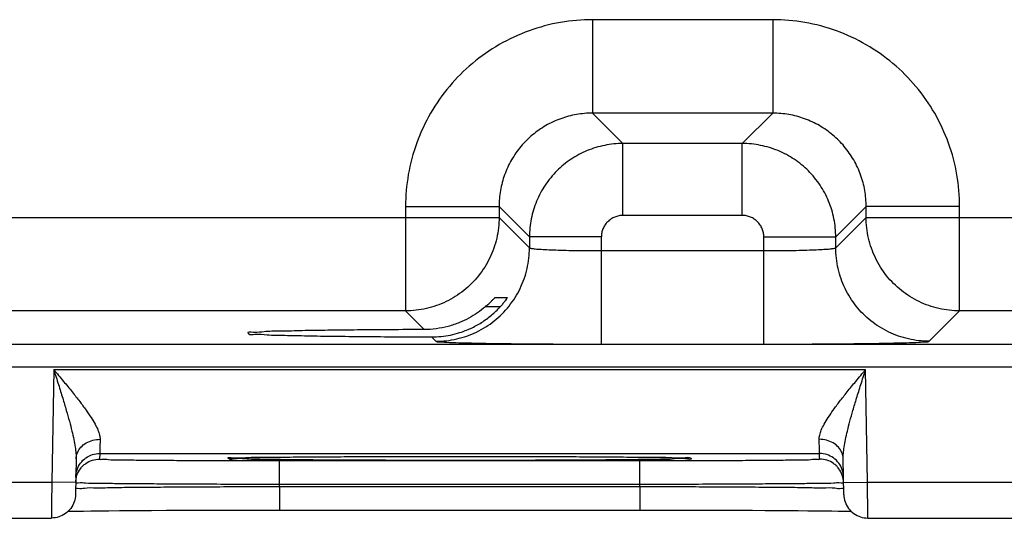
# Model space of a CAD drawing. Header units: inches. Extents: x 0 to 34, y 0 to 22.
# Tile 75 of 94: x 22.183 to 23.004, y 13.732 to 14.148. Entities that reach past the tile are written whole.
import ezdxf

# ---------------------------------------------------------------- set-up
doc = ezdxf.new("R2010")
doc.units = ezdxf.units.IN
doc.header["$LTSCALE"] = 1.87
doc.header["$MEASUREMENT"] = 0
doc.layers.get('0').update_dxf_attribs({"linetype": 'CONTINUOUS'})

msp = doc.modelspace()

# ---------------------------------------------------------------- linework, layer by layer
at = {"color": 7, "linetype": 'CONTINUOUS'}
for p, q in [((22.66074, 14.14763), (22.66074, 14.06965)), ((22.81105, 14.14763), (22.66074, 14.14763)), ((22.81105, 14.14763), (22.81105, 14.06965)), ((22.66074, 14.06965), (22.68611, 14.04428)), ((22.81105, 14.06965), (22.66074, 14.06965)), ((22.81105, 14.06965), (22.78568, 14.04428)), ((22.78568, 14.04428), (22.68611, 14.04428)), ((22.68611, 13.98429), (22.68611, 14.04428)), ((22.78568, 13.98429), (22.78568, 14.04428)), ((22.50476, 13.99166), (22.50476, 13.90465)), ((22.50476, 13.99166), (22.58275, 13.99166)), ((22.58275, 13.99166), (22.60812, 13.96629)), ((22.58275, 13.99166), (22.58275, 13.98263)), ((22.88904, 13.99166), (22.86367, 13.96629)), ((22.96703, 13.99166), (22.88904, 13.99166)), ((22.88904, 13.98263), (22.88904, 13.99166)), ((22.96703, 13.90465), (22.96703, 13.99166)), ((21.95904, 13.98263), (22.58275, 13.98263)), ((22.58275, 13.98263), (22.60812, 13.95727)), ((22.78568, 13.98429), (22.68611, 13.98429)), ((22.86367, 13.95727), (22.88904, 13.98263)), ((22.88904, 13.98263), (23.51275, 13.98263)), ((22.66811, 13.96629), (22.60812, 13.96629)), ((22.60812, 13.96629), (22.60812, 13.95727)), ((22.66811, 13.87691), (22.66811, 13.96629)), ((22.80368, 13.96629), (22.86367, 13.96629)), ((22.80368, 13.87691), (22.80368, 13.96629)), ((22.86367, 13.95727), (22.86367, 13.96629)), ((22.66811, 13.9549), (22.80368, 13.9549)), ((22.5795, 13.91587), (22.5898, 13.91587)), ((22.58382, 13.90814), (22.57145, 13.90814)), ((22.50476, 13.90465), (22.03703, 13.90465)), ((22.50476, 13.90465), (22.52036, 13.88905)), ((22.94166, 13.87928), (22.96703, 13.90465)), ((23.43476, 13.90465), (22.96703, 13.90465)), ((22.52648, 13.88293), (22.53013, 13.87928)), ((21.18822, 13.87683), (28.57859, 13.87683)), ((22.66811, 13.87691), (22.80368, 13.87691)), ((21.18822, 13.85782), (28.57859, 13.85782)), ((22.21122, 13.85566), (22.20958, 13.76177)), ((22.21122, 13.85566), (22.88857, 13.85566)), ((22.89021, 13.76177), (22.88857, 13.85566)), ((22.24966, 13.78566), (22.24957, 13.78098)), ((22.24966, 13.78566), (22.85013, 13.78566)), ((22.85021, 13.78098), (22.85013, 13.78566)), ((22.22992, 13.78117), (22.2294, 13.75142)), ((22.3603, 13.78185), (22.36176, 13.78191)), ((22.36176, 13.78191), (22.3636, 13.78197)), ((22.3636, 13.78197), (22.36581, 13.78204)), ((22.36581, 13.78204), (22.36843, 13.78211)), ((22.36843, 13.78211), (22.37145, 13.78217)), ((22.37145, 13.78217), (22.3749, 13.78224)), ((22.3749, 13.78224), (22.3788, 13.78231)), ((22.3788, 13.78231), (22.38315, 13.78238)), ((22.38315, 13.78238), (22.38797, 13.78245)), ((22.38797, 13.78245), (22.39328, 13.78251)), ((22.39328, 13.78251), (22.39909, 13.78258)), ((22.39909, 13.78258), (22.40542, 13.78264)), ((22.39953, 13.76002), (22.39953, 13.77967)), ((22.39953, 13.77967), (22.70026, 13.77967)), ((22.40542, 13.78264), (22.41225, 13.78271)), ((22.41225, 13.78271), (22.4196, 13.78277)), ((22.4196, 13.78277), (22.42746, 13.78283)), ((22.42746, 13.78283), (22.43584, 13.78289)), ((22.43584, 13.78289), (22.44471, 13.78294)), ((22.44471, 13.78294), (22.45407, 13.78299)), ((22.45407, 13.78299), (22.4639, 13.78303)), ((22.4639, 13.78303), (22.47418, 13.78307)), ((22.47418, 13.78307), (22.48488, 13.78311)), ((22.48488, 13.78311), (22.49598, 13.78314)), ((22.49598, 13.78314), (22.50744, 13.78317)), ((22.50744, 13.78317), (22.51922, 13.78319)), ((22.51922, 13.78319), (22.53128, 13.7832)), ((22.53128, 13.7832), (22.54357, 13.78321)), ((22.54357, 13.78321), (22.55816, 13.78321)), ((22.55816, 13.78321), (22.57285, 13.7832)), ((22.57285, 13.7832), (22.5872, 13.78318)), ((22.5872, 13.78318), (22.6011, 13.78315)), ((22.6011, 13.78315), (22.61451, 13.78311)), ((22.61451, 13.78311), (22.62734, 13.78307)), ((22.62734, 13.78307), (22.63956, 13.78302)), ((22.63956, 13.78302), (22.65112, 13.78296)), ((22.65112, 13.78296), (22.66199, 13.7829)), ((22.66199, 13.7829), (22.67213, 13.78283)), ((22.67213, 13.78283), (22.68154, 13.78276)), ((22.68154, 13.78276), (22.69019, 13.78268)), ((22.69019, 13.78268), (22.69811, 13.78261)), ((22.69811, 13.78261), (22.70528, 13.78253)), ((22.70026, 13.76002), (22.70026, 13.77967)), ((22.70528, 13.78253), (22.71172, 13.78245)), ((22.71172, 13.78245), (22.71746, 13.78237)), ((22.71746, 13.78237), (22.72252, 13.78228)), ((22.72252, 13.78228), (22.72694, 13.7822)), ((22.72694, 13.7822), (22.73074, 13.78212)), ((22.87038, 13.75142), (22.86987, 13.78117)), ((21.96021, 13.76177), (22.20958, 13.76177)), ((22.22958, 13.76142), (22.20958, 13.76177)), ((22.39949, 13.7581), (22.39953, 13.76002)), ((22.39953, 13.76002), (22.70026, 13.76002)), ((22.70029, 13.7581), (22.70026, 13.76002)), ((22.87021, 13.76142), (22.89021, 13.76177)), ((22.89021, 13.76177), (23.13958, 13.76177)), ((22.39949, 13.7581), (22.39949, 13.73844)), ((22.39949, 13.7581), (22.70029, 13.7581)), ((22.70029, 13.7581), (22.70029, 13.73844)), ((22.22297, 13.73739), (22.22617, 13.73746)), ((22.22617, 13.73746), (22.23073, 13.73755)), ((22.23073, 13.73755), (22.23609, 13.73763)), ((22.23609, 13.73763), (22.24227, 13.73772)), ((22.24227, 13.73772), (22.24932, 13.7378)), ((22.24932, 13.7378), (22.2573, 13.73789)), ((22.2573, 13.73789), (22.26623, 13.73797)), ((22.28148, 13.73809), (22.29289, 13.73816)), ((22.29289, 13.73816), (22.30528, 13.73823)), ((22.30528, 13.73823), (22.31861, 13.73829)), ((22.31861, 13.73829), (22.33284, 13.73834)), ((22.33284, 13.73834), (22.34791, 13.73838)), ((22.34791, 13.73838), (22.36371, 13.73841)), ((22.36371, 13.73841), (22.38016, 13.73844)), ((22.38016, 13.73844), (22.39713, 13.73844)), ((22.39713, 13.73844), (22.70735, 13.73844)), ((22.70735, 13.73844), (22.72099, 13.73843)), ((22.72099, 13.73843), (22.73431, 13.73842)), ((22.73431, 13.73842), (22.74725, 13.73839)), ((22.74725, 13.73839), (22.75976, 13.73836)), ((22.75976, 13.73836), (22.77179, 13.73832)), ((22.77179, 13.73832), (22.78331, 13.73828)), ((22.78331, 13.73828), (22.79429, 13.73823)), ((22.79429, 13.73823), (22.80469, 13.73817)), ((22.80469, 13.73817), (22.8145, 13.73811)), ((22.8145, 13.73811), (22.8237, 13.73805)), ((22.8237, 13.73805), (22.83228, 13.73798)), ((22.83228, 13.73798), (22.84023, 13.73791)), ((22.84023, 13.73791), (22.84755, 13.73783)), ((22.84755, 13.73783), (22.85424, 13.73776)), ((22.85424, 13.73776), (22.8603, 13.73768)), ((22.8603, 13.73768), (22.86574, 13.7376)), ((22.86574, 13.7376), (22.87057, 13.73752)), ((22.87057, 13.73752), (22.87478, 13.73744)), ((22.87478, 13.73744), (22.87682, 13.7374)), ((21.96038, 13.73177), (22.20941, 13.73177)), ((22.89038, 13.73177), (23.13941, 13.73177))]:
    msp.add_line(p, q, dxfattribs=at)
for points in [[(22.35842, 13.78174), (22.35843, 13.78174), (22.35857, 13.78175), (22.35884, 13.78177), (22.35923, 13.7818), (22.35972, 13.78182), (22.3603, 13.78185)], [(22.73074, 13.78212), (22.73395, 13.78204), (22.73534, 13.782), (22.73658, 13.78196), (22.73768, 13.78192), (22.73864, 13.78189), (22.73945, 13.78185), (22.74013, 13.78182), (22.74067, 13.78179), (22.74106, 13.78177), (22.7413, 13.78175), (22.74133, 13.78174)], [(22.26623, 13.73797), (22.27615, 13.73805), (22.28148, 13.73809)]]:
    msp.add_lwpolyline(points, dxfattribs=at)
for points, knots in [([(22.66074, 14.14763), (22.65184, 14.14763), (22.63382, 14.14609), (22.60746, 14.13911), (22.58253, 14.12754), (22.56005, 14.11182), (22.54069, 14.09248), (22.52495, 14.07004), (22.51335, 14.04512), (22.50632, 14.0187), (22.50476, 14.0006), (22.50476, 13.99166)], [0, 0, 0, 0, 0.109056, 0.220494, 0.332665, 0.444249, 0.555124, 0.666475, 0.778615, 0.89032, 1, 1, 1, 1]), ([(22.96703, 13.99166), (22.96703, 14.00055), (22.96548, 14.01858), (22.9585, 14.04493), (22.94694, 14.06987), (22.93122, 14.09235), (22.91187, 14.11171), (22.88943, 14.12744), (22.86451, 14.13904), (22.83809, 14.14607), (22.82, 14.14764), (22.81105, 14.14763)], [0, 0, 0, 0, 0.109056, 0.220494, 0.332665, 0.444249, 0.555124, 0.666475, 0.778615, 0.89032, 1, 1, 1, 1]), ([(22.66074, 14.06965), (22.65628, 14.06965), (22.64726, 14.06888), (22.63408, 14.06538), (22.62161, 14.0596), (22.61038, 14.05175), (22.6007, 14.04208), (22.59284, 14.03086), (22.58704, 14.0184), (22.58353, 14.00519), (22.58275, 13.99614), (22.58275, 13.99166)], [0, 0, 0, 0, 0.109256, 0.220665, 0.332796, 0.444327, 0.555144, 0.666443, 0.778542, 0.890214, 1, 1, 1, 1]), ([(22.88904, 13.99166), (22.88904, 13.99611), (22.88827, 14.00513), (22.88478, 14.01832), (22.87899, 14.03078), (22.87114, 14.04202), (22.86147, 14.0517), (22.85025, 14.05956), (22.83779, 14.06536), (22.82458, 14.06887), (22.81553, 14.06965), (22.81105, 14.06965)], [0, 0, 0, 0, 0.109256, 0.220665, 0.332796, 0.444327, 0.555144, 0.666443, 0.778542, 0.890214, 1, 1, 1, 1]), ([(22.68611, 14.04428), (22.68101, 14.04428), (22.67079, 14.04327), (22.65608, 14.0388), (22.64251, 14.03155), (22.63061, 14.02178), (22.62085, 14.00989), (22.6136, 13.99632), (22.60913, 13.9816), (22.60812, 13.97138), (22.60812, 13.96629)], [0, 0, 0, 0, 0.125003, 0.249991, 0.374998, 0.500001, 0.625005, 0.750012, 0.875002, 1, 1, 1, 1]), ([(22.86367, 13.96629), (22.86367, 13.97139), (22.86266, 13.9816), (22.85819, 13.99632), (22.85094, 14.00989), (22.84118, 14.02178), (22.82928, 14.03155), (22.81571, 14.0388), (22.801, 14.04327), (22.79078, 14.04428), (22.78568, 14.04428)], [0, 0, 0, 0, 0.125003, 0.249991, 0.374998, 0.500001, 0.625005, 0.750012, 0.875002, 1, 1, 1, 1]), ([(22.58275, 13.98263), (22.58275, 13.97681), (22.58143, 13.96513), (22.57561, 13.94852), (22.56624, 13.93361), (22.55379, 13.92116), (22.53888, 13.91179), (22.52227, 13.90597), (22.51058, 13.90465), (22.50476, 13.90465)], [0, 0, 0, 0, 0.142848, 0.285705, 0.428568, 0.571432, 0.714295, 0.857152, 1, 1, 1, 1]), ([(22.68611, 13.98429), (22.68494, 13.98429), (22.68258, 13.98406), (22.67918, 13.98303), (22.67605, 13.98135), (22.6733, 13.9791), (22.67104, 13.97635), (22.66937, 13.97321), (22.66834, 13.96982), (22.66811, 13.96746), (22.66811, 13.96629)], [0, 0, 0, 0, 0.124596, 0.249701, 0.374872, 0.500068, 0.625207, 0.750304, 0.875361, 1, 1, 1, 1]), ([(22.80368, 13.96629), (22.80368, 13.96746), (22.80345, 13.96982), (22.80242, 13.97321), (22.80074, 13.97635), (22.79849, 13.9791), (22.79574, 13.98135), (22.7926, 13.98303), (22.78921, 13.98406), (22.78685, 13.98429), (22.78568, 13.98429)], [0, 0, 0, 0, 0.124596, 0.249701, 0.374872, 0.500068, 0.625207, 0.750304, 0.875361, 1, 1, 1, 1]), ([(22.96703, 13.90465), (22.96121, 13.90465), (22.94952, 13.90597), (22.93291, 13.91179), (22.918, 13.92116), (22.90555, 13.93361), (22.89618, 13.94852), (22.89036, 13.96513), (22.88904, 13.97681), (22.88904, 13.98263)], [0, 0, 0, 0, 0.142848, 0.285705, 0.428568, 0.571432, 0.714295, 0.857152, 1, 1, 1, 1]), ([(22.53013, 13.87928), (22.53595, 13.87928), (22.54763, 13.8806), (22.56425, 13.88642), (22.57916, 13.89579), (22.59161, 13.90824), (22.60098, 13.92315), (22.6068, 13.93976), (22.60812, 13.95145), (22.60812, 13.95727)], [0, 0, 0, 0, 0.142848, 0.285705, 0.428568, 0.571433, 0.714296, 0.857152, 1, 1, 1, 1]), ([(22.60812, 13.95727), (22.60827, 13.95693), (22.6099, 13.95683), (22.61237, 13.95631), (22.617, 13.95606), (22.62296, 13.95569), (22.6304, 13.95542), (22.63893, 13.95519), (22.64828, 13.95502), (22.6581, 13.95492), (22.66476, 13.9549), (22.66811, 13.9549)], [0, 0, 0, 0, 0.018431, 0.065038, 0.140046, 0.241554, 0.366333, 0.510156, 0.667693, 0.832897, 1, 1, 1, 1]), ([(22.80368, 13.9549), (22.80703, 13.9549), (22.81369, 13.95492), (22.82351, 13.95502), (22.83286, 13.95519), (22.84139, 13.95542), (22.84883, 13.95569), (22.85479, 13.95606), (22.85941, 13.95631), (22.86189, 13.95683), (22.86352, 13.95693), (22.86367, 13.95727)], [0, 0, 0, 0, 0.167103, 0.332307, 0.489844, 0.633667, 0.758446, 0.859954, 0.934962, 0.981569, 1, 1, 1, 1]), ([(22.94166, 13.87928), (22.93584, 13.87928), (22.92415, 13.8806), (22.90754, 13.88642), (22.89263, 13.89579), (22.88018, 13.90824), (22.87081, 13.92315), (22.86499, 13.93976), (22.86367, 13.95145), (22.86367, 13.95727)], [0, 0, 0, 0, 0.142848, 0.285705, 0.428568, 0.571432, 0.714295, 0.857152, 1, 1, 1, 1]), ([(22.57145, 13.90814), (22.57239, 13.90894), (22.57407, 13.91047), (22.57628, 13.91256), (22.57787, 13.91434), (22.57894, 13.91516), (22.57933, 13.91587), (22.5795, 13.91587)], [0, 0, 0, 0, 0.331731, 0.609234, 0.821941, 0.955737, 1, 1, 1, 1]), ([(22.5898, 13.91587), (22.58991, 13.91587), (22.58925, 13.91513), (22.589, 13.91445), (22.58757, 13.91264), (22.58597, 13.91056), (22.58458, 13.90898), (22.58382, 13.90814)], [0, 0, 0, 0, 0.034858, 0.158247, 0.366583, 0.651374, 1, 1, 1, 1]), ([(22.54989, 13.8865), (22.55305, 13.88749), (22.5593, 13.8899), (22.56819, 13.89475), (22.5765, 13.90081), (22.58148, 13.90558), (22.58382, 13.90814)], [0, 0, 0, 0, 0.243725, 0.492496, 0.745053, 1, 1, 1, 1]), ([(22.57145, 13.90814), (22.56932, 13.9063), (22.56485, 13.90284), (22.55763, 13.89841), (22.55251, 13.89598), (22.54989, 13.89491)], [0, 0, 0, 0, 0.332526, 0.665913, 1, 1, 1, 1]), ([(22.54989, 13.89491), (22.54676, 13.89363), (22.54034, 13.89147), (22.53042, 13.88951), (22.52371, 13.88906), (22.52036, 13.88905)], [0, 0, 0, 0, 0.335817, 0.668325, 1, 1, 1, 1]), ([(22.52036, 13.88905), (22.5108, 13.88902), (22.49225, 13.88893), (22.46544, 13.88874), (22.4411, 13.88844), (22.41948, 13.88817), (22.40235, 13.88758), (22.38717, 13.88764), (22.38122, 13.88619), (22.37254, 13.88716), (22.37312, 13.88623)], [0, 0, 0, 0, 0.194793, 0.378141, 0.545811, 0.692236, 0.814101, 0.907509, 0.970155, 1, 1, 1, 1]), ([(22.37312, 13.88623), (22.37322, 13.88606), (22.37494, 13.8844), (22.38088, 13.88588), (22.39066, 13.8842), (22.40534, 13.88435), (22.42385, 13.88375), (22.44595, 13.8835), (22.47091, 13.88321), (22.49808, 13.88303), (22.51685, 13.88295), (22.52648, 13.88293)], [0, 0, 0, 0, 0.00503, 0.040548, 0.106928, 0.202444, 0.324432, 0.469396, 0.633596, 0.811985, 1, 1, 1, 1]), ([(22.52648, 13.88293), (22.52912, 13.88293), (22.5344, 13.88318), (22.54224, 13.88438), (22.54737, 13.8857), (22.54989, 13.8865)], [0, 0, 0, 0, 0.333098, 0.66578, 1, 1, 1, 1]), ([(22.53013, 13.87928), (22.5307, 13.87871), (22.53409, 13.87913), (22.54004, 13.87815), (22.55053, 13.87815), (22.5643, 13.87767), (22.58139, 13.87744), (22.60102, 13.8772), (22.62254, 13.87703), (22.64511, 13.87693), (22.66042, 13.87691), (22.66811, 13.87691)], [0, 0, 0, 0, 0.017438, 0.063769, 0.138734, 0.240343, 0.365323, 0.509417, 0.667269, 0.832815, 1, 1, 1, 1]), ([(22.80368, 13.87691), (22.81137, 13.87691), (22.82668, 13.87693), (22.84925, 13.87703), (22.87077, 13.8772), (22.8904, 13.87744), (22.90749, 13.87767), (22.92126, 13.87815), (22.93175, 13.87815), (22.9377, 13.87913), (22.94109, 13.87871), (22.94166, 13.87928)], [0, 0, 0, 0, 0.167185, 0.332731, 0.490583, 0.634677, 0.759657, 0.861266, 0.936231, 0.982562, 1, 1, 1, 1]), ([(22.21122, 13.85566), (22.21255, 13.85147), (22.21508, 13.84352), (22.21862, 13.83217), (22.22168, 13.82198), (22.22426, 13.81286), (22.22637, 13.80474), (22.228, 13.79756), (22.22914, 13.79132), (22.22981, 13.78596), (22.22995, 13.78267), (22.22992, 13.78117)], [0, 0, 0, 0, 0.171155, 0.325153, 0.462837, 0.585537, 0.694445, 0.789852, 0.871933, 0.941681, 1, 1, 1, 1]), ([(22.21122, 13.85566), (22.21395, 13.85239), (22.21913, 13.84619), (22.22638, 13.83733), (22.23267, 13.82938), (22.23799, 13.82226), (22.24234, 13.81593), (22.24572, 13.81034), (22.24813, 13.80546), (22.24958, 13.80126), (22.24995, 13.79863), (22.24992, 13.79745)], [0, 0, 0, 0, 0.180953, 0.34281, 0.485879, 0.61122, 0.719869, 0.8121, 0.888349, 0.950239, 1, 1, 1, 1]), ([(22.84987, 13.79745), (22.84984, 13.79863), (22.85021, 13.80126), (22.85166, 13.80546), (22.85406, 13.81034), (22.85745, 13.81593), (22.8618, 13.82226), (22.86712, 13.82938), (22.8734, 13.83733), (22.88066, 13.84619), (22.88584, 13.85239), (22.88857, 13.85566)], [0, 0, 0, 0, 0.049761, 0.111651, 0.1879, 0.280131, 0.38878, 0.514121, 0.65719, 0.819047, 1, 1, 1, 1]), ([(22.86987, 13.78117), (22.86984, 13.78267), (22.86998, 13.78596), (22.87065, 13.79132), (22.87179, 13.79756), (22.87342, 13.80474), (22.87553, 13.81286), (22.87811, 13.82198), (22.88117, 13.83217), (22.88471, 13.84352), (22.88724, 13.85147), (22.88857, 13.85566)], [0, 0, 0, 0, 0.058319, 0.128067, 0.210148, 0.305555, 0.414463, 0.537163, 0.674847, 0.828845, 1, 1, 1, 1]), ([(22.22992, 13.78117), (22.22995, 13.7829), (22.2307, 13.78644), (22.23369, 13.79109), (22.23821, 13.79469), (22.24379, 13.79697), (22.24786, 13.79747), (22.24992, 13.79745)], [0, 0, 0, 0, 0.182333, 0.371723, 0.572048, 0.782837, 1, 1, 1, 1]), ([(22.24992, 13.79745), (22.24988, 13.7957), (22.24981, 13.79271), (22.24973, 13.78901), (22.24968, 13.78683), (22.24966, 13.78589), (22.24966, 13.78566)], [0, 0, 0, 0, 0.446268, 0.761472, 0.941337, 1, 1, 1, 1]), ([(22.86987, 13.78117), (22.86984, 13.7829), (22.86909, 13.78644), (22.8661, 13.79109), (22.86158, 13.79469), (22.856, 13.79697), (22.85193, 13.79747), (22.84987, 13.79745)], [0, 0, 0, 0, 0.182333, 0.371722, 0.572047, 0.782837, 1, 1, 1, 1]), ([(22.85013, 13.78566), (22.85013, 13.78589), (22.85011, 13.78683), (22.85006, 13.78901), (22.84997, 13.79271), (22.84991, 13.7957), (22.84987, 13.79745)], [0, 0, 0, 0, 0.058844, 0.23907, 0.554427, 1, 1, 1, 1]), ([(22.2336, 13.77759), (22.23483, 13.77925), (22.23783, 13.78219), (22.24344, 13.78501), (22.24759, 13.78566), (22.24966, 13.78566)], [0, 0, 0, 0, 0.33333, 0.666664, 1, 1, 1, 1]), ([(22.86619, 13.77759), (22.86495, 13.77925), (22.86196, 13.78219), (22.85635, 13.78501), (22.8522, 13.78566), (22.85013, 13.78566)], [0, 0, 0, 0, 0.33333, 0.666664, 1, 1, 1, 1]), ([(22.22958, 13.76133), (22.22961, 13.76339), (22.23033, 13.76754), (22.23279, 13.77221), (22.23488, 13.77459), (22.23566, 13.77534)], [0, 0, 0, 0, 0.396472, 0.792947, 1, 1, 1, 1]), ([(22.22966, 13.76601), (22.22969, 13.76807), (22.23042, 13.77221), (22.23236, 13.77592), (22.2336, 13.77759)], [0, 0, 0, 0, 0.499998, 1, 1, 1, 1]), ([(22.23566, 13.77534), (22.23637, 13.77603), (22.23872, 13.778), (22.24336, 13.78033), (22.24751, 13.78098), (22.24957, 13.78098)], [0, 0, 0, 0, 0.19282, 0.59641, 1, 1, 1, 1]), ([(22.24957, 13.78098), (22.24957, 13.78038), (22.25345, 13.78138), (22.25746, 13.78011), (22.26719, 13.78055), (22.27907, 13.78012), (22.29442, 13.78007), (22.31221, 13.7799), (22.33222, 13.77981), (22.34786, 13.77975), (22.35678, 13.77973), (22.35842, 13.77972)], [0, 0, 0, 0, 0.016686, 0.066744, 0.14947, 0.262825, 0.403774, 0.568912, 0.754319, 0.954914, 1, 1, 1, 1]), ([(22.36289, 13.78108), (22.36083, 13.78075), (22.3585, 13.78004), (22.35553, 13.78272), (22.35872, 13.78229), (22.36131, 13.782)], [0, 0, 0, 0, 0.527175, 0.565325, 1, 1, 1, 1]), ([(22.35842, 13.77972), (22.3644, 13.77971), (22.3781, 13.77968), (22.3918, 13.77967), (22.39953, 13.77967)], [0, 0, 0, 0, 0.436404, 1, 1, 1, 1]), ([(22.36196, 13.78193), (22.36749, 13.78135), (22.3729, 13.78273), (22.39024, 13.78229), (22.40885, 13.78276), (22.43089, 13.78284), (22.45344, 13.783), (22.47561, 13.78308), (22.49656, 13.78315), (22.51593, 13.78319), (22.53263, 13.78321), (22.54286, 13.78321), (22.54722, 13.78321)], [0, 0, 0, 0, 0.057379, 0.142046, 0.249569, 0.370752, 0.49503, 0.615769, 0.729562, 0.834371, 0.929327, 1, 1, 1, 1]), ([(22.54989, 13.77983), (22.54476, 13.77983), (22.5339, 13.77983), (22.5167, 13.77985), (22.49776, 13.77989), (22.47721, 13.77995), (22.45541, 13.78003), (22.43305, 13.78018), (22.41125, 13.78026), (22.39172, 13.78073), (22.37562, 13.78026), (22.36686, 13.78171), (22.36289, 13.78108)], [0, 0, 0, 0, 0.082367, 0.174279, 0.27583, 0.386303, 0.503888, 0.625442, 0.745169, 0.853299, 0.939995, 1, 1, 1, 1]), ([(22.73776, 13.78111), (22.73226, 13.78176), (22.72675, 13.78026), (22.70943, 13.78077), (22.69078, 13.78028), (22.66875, 13.7802), (22.64622, 13.78004), (22.62407, 13.77995), (22.60315, 13.77989), (22.58381, 13.77985), (22.56625, 13.77983), (22.55514, 13.77983), (22.54989, 13.77983)], [0, 0, 0, 0, 0.056808, 0.140494, 0.246635, 0.366125, 0.48857, 0.607481, 0.719523, 0.822709, 0.9162, 1, 1, 1, 1]), ([(22.5528, 13.78321), (22.55697, 13.78321), (22.56688, 13.78321), (22.58313, 13.78319), (22.6021, 13.78315), (22.62268, 13.78309), (22.6445, 13.78301), (22.66687, 13.78285), (22.68869, 13.78278), (22.70818, 13.78229), (22.72432, 13.78283), (22.73293, 13.78126), (22.73696, 13.78196)], [0, 0, 0, 0, 0.067944, 0.161405, 0.264672, 0.377006, 0.496548, 0.620086, 0.741694, 0.851413, 0.939278, 1, 1, 1, 1]), ([(22.70026, 13.77967), (22.70798, 13.77967), (22.72167, 13.77968), (22.73536, 13.77971), (22.74133, 13.77972)], [0, 0, 0, 0, 0.564086, 1, 1, 1, 1]), ([(22.74142, 13.78237), (22.74191, 13.78226), (22.74248, 13.78199), (22.74426, 13.78011), (22.74048, 13.78079), (22.73776, 13.78111)], [0, 0, 0, 0, 0.216044, 0.270421, 1, 1, 1, 1]), ([(22.74133, 13.77972), (22.74298, 13.77973), (22.75191, 13.77975), (22.76756, 13.77981), (22.78757, 13.7799), (22.80536, 13.78007), (22.82071, 13.78012), (22.8326, 13.78055), (22.84232, 13.78011), (22.84634, 13.78138), (22.85022, 13.78038), (22.85021, 13.78098)], [0, 0, 0, 0, 0.045392, 0.245909, 0.431256, 0.596344, 0.737244, 0.850562, 0.933267, 0.983317, 1, 1, 1, 1]), ([(22.86413, 13.77534), (22.86342, 13.77603), (22.86107, 13.778), (22.85643, 13.78033), (22.85228, 13.78098), (22.85021, 13.78098)], [0, 0, 0, 0, 0.192814, 0.596406, 1, 1, 1, 1]), ([(22.87021, 13.76133), (22.87018, 13.76339), (22.86945, 13.76754), (22.867, 13.77221), (22.86491, 13.77459), (22.86413, 13.77534)], [0, 0, 0, 0, 0.396469, 0.792941, 1, 1, 1, 1]), ([(22.87013, 13.76601), (22.87009, 13.76807), (22.86937, 13.77221), (22.86742, 13.77592), (22.86619, 13.77759)], [0, 0, 0, 0, 0.499998, 1, 1, 1, 1]), ([(22.20958, 13.76177), (22.20957, 13.75953), (22.20954, 13.75516), (22.20951, 13.74893), (22.20947, 13.74322), (22.20945, 13.73881), (22.20942, 13.73467), (22.20942, 13.7337), (22.20941, 13.73189), (22.20941, 13.73177)], [0, 0, 0, 0, 0.225572, 0.439835, 0.631791, 0.791583, 0.911302, 0.98488, 1, 1, 1, 1]), ([(22.22958, 13.76133), (22.22957, 13.76065), (22.23399, 13.76196), (22.23852, 13.76045), (22.24955, 13.76107), (22.26302, 13.76059), (22.28041, 13.76057), (22.30056, 13.76039), (22.32323, 13.76028), (22.34772, 13.76017), (22.37337, 13.76008), (22.39076, 13.76004), (22.39953, 13.76002)], [0, 0, 0, 0, 0.012116, 0.048467, 0.108519, 0.190782, 0.293053, 0.412868, 0.54739, 0.692939, 0.845248, 1, 1, 1, 1]), ([(22.70026, 13.76002), (22.70903, 13.76004), (22.72642, 13.76008), (22.75206, 13.76017), (22.77655, 13.76028), (22.79922, 13.76039), (22.81938, 13.76057), (22.83676, 13.76059), (22.85023, 13.76107), (22.86126, 13.76045), (22.8658, 13.76196), (22.87022, 13.76065), (22.87021, 13.76133)], [0, 0, 0, 0, 0.15472, 0.307009, 0.452553, 0.587082, 0.706905, 0.809183, 0.891455, 0.951518, 0.98788, 1, 1, 1, 1]), ([(22.89038, 13.73177), (22.89038, 13.73153), (22.89037, 13.73366), (22.89036, 13.73467), (22.89034, 13.73881), (22.89031, 13.74322), (22.89028, 13.74893), (22.89025, 13.75516), (22.89022, 13.75953), (22.89021, 13.76177)], [0, 0, 0, 0, 0.023334, 0.096298, 0.215019, 0.373478, 0.563833, 0.776309, 1, 1, 1, 1]), ([(22.2294, 13.75142), (22.22937, 13.74935), (22.22865, 13.74521), (22.22572, 13.73965), (22.22124, 13.73524), (22.21562, 13.73242), (22.21147, 13.73177), (22.20941, 13.73177)], [0, 0, 0, 0, 0.199996, 0.399994, 0.599994, 0.799996, 1, 1, 1, 1]), ([(22.22949, 13.75644), (22.2295, 13.757), (22.23336, 13.756), (22.2377, 13.75738), (22.24868, 13.75685), (22.2624, 13.75738), (22.28031, 13.75745), (22.30121, 13.75767), (22.3248, 13.75781), (22.34994, 13.75794), (22.37503, 13.75804), (22.39155, 13.75808), (22.39949, 13.7581)], [0, 0, 0, 0, 0.00986, 0.043188, 0.102906, 0.187561, 0.292554, 0.416149, 0.557269, 0.708555, 0.859733, 1, 1, 1, 1]), ([(22.70029, 13.7581), (22.70822, 13.75808), (22.72471, 13.75804), (22.74976, 13.75794), (22.77488, 13.75781), (22.79848, 13.75767), (22.8194, 13.75745), (22.83732, 13.75738), (22.85106, 13.75685), (22.86206, 13.75739), (22.86641, 13.756), (22.87029, 13.757), (22.8703, 13.75644)], [0, 0, 0, 0, 0.139895, 0.290846, 0.442073, 0.583268, 0.706953, 0.812018, 0.896767, 0.956628, 0.990087, 1, 1, 1, 1]), ([(22.87038, 13.75142), (22.87042, 13.74935), (22.87114, 13.74521), (22.87406, 13.73965), (22.87855, 13.73524), (22.88416, 13.73242), (22.88832, 13.73177), (22.89038, 13.73177)], [0, 0, 0, 0, 0.199997, 0.399995, 0.599995, 0.799997, 1, 1, 1, 1])]:
    msp.add_open_spline(points, degree=3, knots=knots, dxfattribs=at)
for points in [[(22.36131, 13.782), (22.36153, 13.78198), (22.36175, 13.78195), (22.36196, 13.78193)], [(22.54722, 13.78321), (22.54811, 13.78321), (22.549, 13.78321), (22.54989, 13.78321)], [(22.54989, 13.78321), (22.55086, 13.78321), (22.55183, 13.78321), (22.5528, 13.78321)], [(22.73696, 13.78196), (22.73849, 13.78222), (22.74009, 13.78268), (22.74142, 13.78237)]]:
    msp.add_open_spline(points, degree=3, dxfattribs=at)

doc.saveas('drawing.dxf')
